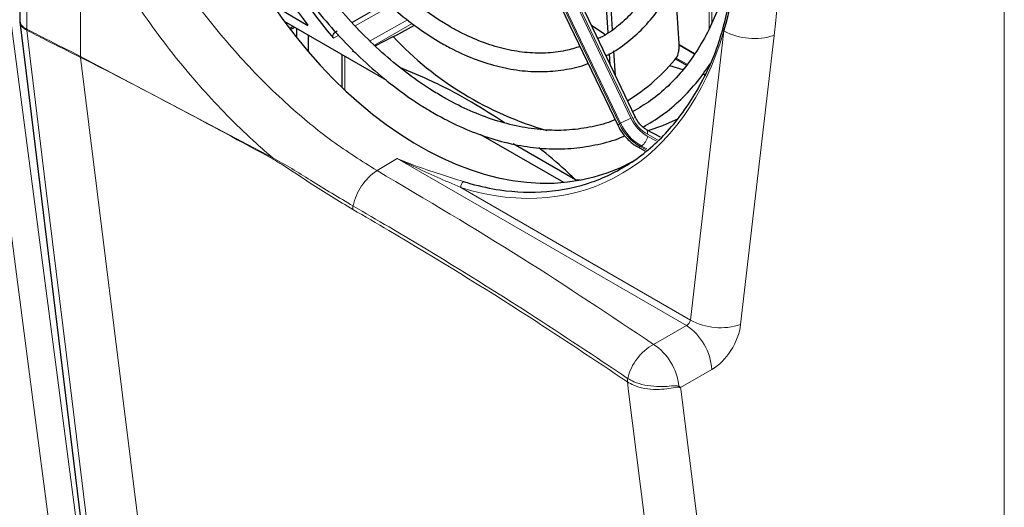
# Paper-space layout 'Blatt2' of a CAD drawing. Header units: millimetres. Extents: x 5 to 418, y 2 to 292.
# Tile 39 of 73: x 124 to 156, y 176 to 192. Entities that reach past the tile are written whole.
import ezdxf

# ---------------------------------------------------------------- set-up
doc = ezdxf.new("R2010")
doc.units = ezdxf.units.MM

psp = doc.layouts.new('Blatt2')

# ---------------------------------------------------------------- linework, layer by layer
at = {"color": 7, "linetype": 'Continuous', "lineweight": 18}
for p, q in [((156.178, 104.438), (156.178, 211.743)), ((139.463, 197.089), (143.694, 188.238)), ((143.732, 188.26), (139.501, 197.111)), ((139.84, 197.274), (144.07, 188.424)), ((144.129, 188.418), (139.887, 197.294)), ((126.219, 195.336), (126.219, 190.431)), ((124.474, 194.822), (124.474, 191.312)), ((146.602, 191.318), (146.602, 193.155)), ((146.697, 192.958), (146.697, 191.52)), ((136.281, 192.074), (135.127, 191.419)), ((135.612, 190.931), (136.824, 191.619)), ((124.474, 191.312), (124.474, 191.312)), ((124.476, 191.277), (124.476, 191.277)), ((133, 191.339), (133.112, 191.409)), ((136.98, 191.499), (135.748, 190.799)), ((134.594, 191.117), (134.421, 191.018)), ((145.998, 181.878), (147.085, 191.258)), ((148.712, 191.112), (147.625, 181.733)), ((146.126, 190.504), (145.633, 190.789)), ((126.219, 190.431), (132.46, 187.136)), ((126.219, 190.431), (126.219, 190.431)), ((126.221, 190.396), (128.454, 172.408)), ((126.221, 190.396), (126.221, 190.396)), ((134.791, 190.439), (134.791, 189.341)), ((145.538, 190.378), (145.891, 190.174)), ((146.412, 189.874), (146.503, 189.821)), ((143.694, 188.238), (143.732, 188.26)), ((144.934, 187.725), (144.604, 187.903)), ((144.614, 187.835), (144.889, 187.687)), ((144.411, 187.524), (144.373, 187.503)), ((144.373, 187.503), (144.56, 187.402)), ((144.59, 187.428), (144.411, 187.524)), ((136.491, 187.117), (135.838, 186.726)), ((145.867, 181.705), (136.491, 187.117)), ((138.549, 186.178), (145.998, 181.878)), ((144.805, 181.091), (145.867, 181.705)), ((146.692, 180.276), (145.679, 179.691)), ((143.957, 179.874), (143.956, 179.875)), ((143.963, 179.989), (143.964, 179.988))]:
    psp.add_line(p, q, dxfattribs=at)
at = {"color": 7, "linetype": 'Continuous', "lineweight": 25}
for p, q in [((139.41, 197.052), (143.64, 188.201)), ((144.217, 188.447), (139.975, 197.323)), ((124.248, 195.111), (124.248, 191.606)), ((143.333, 191.203), (143.198, 193.251)), ((143.473, 191.3), (143.335, 193.403)), ((145.631, 190.848), (145.499, 192.865)), ((132.452, 192.097), (133.594, 191.437)), ((136.164, 192.181), (135.024, 191.534)), ((132.823, 191.575), (136.144, 189.658)), ((133.028, 191.302), (133.158, 191.382)), ((133.238, 191.034), (133.238, 191.335)), ((136.443, 191.105), (137.046, 191.447)), ((133.615, 190.578), (133.615, 191.118)), ((135.771, 190.777), (136.36, 191.071)), ((136.36, 191.071), (136.443, 191.105)), ((146.134, 190.515), (145.633, 190.804)), ((134.693, 190.495), (134.693, 189.433)), ((135.156, 190.536), (135.037, 190.605)), ((143.401, 190.154), (143.377, 190.522)), ((143.572, 189.797), (143.519, 190.611)), ((145.514, 190.347), (145.868, 190.142)), ((145.758, 189.989), (145.326, 190.122)), ((146.503, 189.821), (146.388, 189.842)), ((139.195, 187.897), (141.878, 186.348)), ((145.03, 187.809), (144.579, 188.052)), ((142.272, 186.428), (140.246, 187.597)), ((144.297, 187.493), (144.524, 187.371)), ((142.418, 186.421), (142.272, 186.428))]:
    psp.add_line(p, q, dxfattribs=at)
at = {"color": 7, "linetype": 'Continuous', "lineweight": 18, "flags": 128}
for points in [[(125.336, 174.239), (125.204, 175.249), (124.675, 179.29), (122.976, 192.273)], [(123.862, 192.344), (125.042, 183.324), (126.221, 174.31)], [(124.476, 191.277), (124.599, 190.272), (125.089, 186.249), (125.879, 179.779), (126.139, 177.645), (126.668, 173.31)], [(144.604, 187.903), (144.611, 187.945), (144.612, 187.983), (144.607, 188.013), (144.596, 188.037), (144.58, 188.051)], [(146.202, 162.043), (145.984, 163.781), (145.094, 170.839), (144.512, 175.456), (143.995, 179.564), (143.956, 179.875)], [(145.679, 179.691), (145.686, 179.637), (146.759, 171.126), (147.337, 166.535), (147.904, 162.042)]]:
    psp.add_lwpolyline(points, dxfattribs=at)
at = {"color": 7, "linetype": 'Continuous', "lineweight": 25, "flags": 128}
for points in [[(124.251, 191.551), (124.455, 189.884), (126.443, 173.588)], [(143.269, 191.115), (143.188, 191.166), (142.791, 191.432)], [(144.624, 188.027), (145.109, 188.188), (145.616, 188.413)]]:
    psp.add_lwpolyline(points, dxfattribs=at)
at = {"color": 7, "linetype": 'Continuous', "lineweight": 25}
for centre, radius, start, end in [((149.893, 204.003), 20.198, 205.9194, 220.0042), ((150.601, 204.34), 21.347, 205.8735, 217.187), ((144.37, 198.599), 10.993, 223.2238, 254.0189), ((140.731, 194.256), 6.174, 301.499, 321.5265)]:
    psp.add_arc(centre, radius, start, end, dxfattribs=at)
at = {"color": 7, "linetype": 'Continuous', "lineweight": 18}
for centre, radius, start, end in [((124.775, 191.312), 0.301, 179.8788, 186.5072), ((124.775, 191.312), 0.301, 180.0377, 186.6688), ((148.067, 193.072), 2.063, 241.565, 288.2091), ((126.522, 190.43), 0.303, 179.8797, 186.4554), ((126.522, 190.43), 0.303, 179.8789, 186.4546), ((145.466, 185.105), 3.6, 112.8066, 118.7956), ((145.258, 188.976), 1.31, 204.917, 240.5225), ((144.234, 188.245), 0.203, 94.6747, 121.2735), ((145.168, 188.901), 1.146, 204.917, 240.5225), ((143.743, 188.11), 0.138, 111.0686, 138.612), ((145.179, 188.928), 1.637, 204.917, 240.5225), ((145.217, 188.95), 1.637, 204.917, 240.5225), ((144.104, 187.946), 0.522, 306.0507, 347.7117), ((144.326, 187.567), 0.0793, 248.7879, 306.3802), ((132.749, 187.135), 0.288, 179.8789, 186.8213), ((136.849, 185.197), 1.833, 123.4663, 167.878), ((138.773, 186.192), 0.224, 126.3433, 183.5711), ((135.392, 185.505), 0.345, 167.1504, 186.1053), ((144.844, 180.162), 1.851, 3.5413, 56.4629), ((146.98, 183.693), 2.063, 241.565, 288.2091), ((145.65, 179.576), 1.735, 119.1484, 166.2637), ((143.767, 179.536), 1.87, 6.0869, 56.2896), ((144.273, 179.911), 0.32, 165.9229, 186.5137), ((144.276, 179.911), 0.321, 166.1942, 186.7556), ((145.242, 179.918), 0.426, 329.4759, 334.4356), ((277.457, 470.339), 332.891, 241.64077, 242.80828), ((277.457, 470.278), 332.883, 241.64019, 242.80847)]:
    psp.add_arc(centre, radius, start, end, dxfattribs=at)
at = {"color": 7, "linetype": 'Continuous', "lineweight": 25}
for centre, major_axis, start_param, end_param in [((138.517, 199.215), (-5.017, 12.472), 0.077873, 3.215651), ((137.924, 198.891), (-5.084, 12.639), 3.83229, 4.201286)]:
    psp.add_ellipse(centre, major_axis=major_axis, ratio=0.65101, start_param=start_param, end_param=end_param, dxfattribs=at)
at = {"color": 7, "linetype": 'Continuous', "lineweight": 18}
for centre, major_axis, ratio, start_param, end_param in [((137.924, 198.891), (-5.084, 12.639), 0.65101, 2.652831, 3.83229), ((145.864, 181.84), (0.104, 0.132), 0.651661, 4.038061, 5.451428), ((146.675, 181.355), (0.685, 1.144), 0.587531, 3.953902, 5.36727)]:
    psp.add_ellipse(centre, major_axis=major_axis, ratio=ratio, start_param=start_param, end_param=end_param, dxfattribs=at)
at = {"color": 7, "linetype": 'Continuous', "lineweight": 25}
for points, knots in [([(144.46, 202.447), (144.558, 202.229), (144.794, 201.708), (145.095, 200.852), (145.368, 199.897), (145.569, 198.938), (145.697, 197.988), (145.752, 197.057), (145.733, 196.155), (145.64, 195.292), (145.476, 194.478), (145.241, 193.722), (144.94, 193.032), (144.576, 192.414), (144.154, 191.874), (143.674, 191.425), (143.285, 191.133), (143.045, 191.023), (142.997, 191.001)], [0, 0, 0, 0, 0.047745, 0.114528, 0.181301, 0.248052, 0.314775, 0.381461, 0.448109, 0.514721, 0.581308, 0.647891, 0.714508, 0.781225, 0.848136, 0.915353, 0.982965, 1, 1, 1, 1]), ([(143.259, 190.452), (143.265, 190.454), (143.481, 190.547), (143.868, 190.819), (144.408, 191.269), (144.886, 191.818), (145.305, 192.444), (145.658, 193.147), (145.942, 193.918), (146.153, 194.749), (146.29, 195.631), (146.351, 196.555), (146.336, 197.511), (146.244, 198.489), (146.077, 199.478), (145.839, 200.47), (145.525, 201.45), (145.238, 202.212), (145.036, 202.633), (144.983, 202.744)], [0, 0, 0, 0, 0.00177, 0.065819, 0.129913, 0.1942, 0.258762, 0.323603, 0.388676, 0.453911, 0.519242, 0.584616, 0.649996, 0.715364, 0.780715, 0.846049, 0.911371, 0.976688, 1, 1, 1, 1]), ([(138.204, 191.394), (138.083, 191.467), (137.729, 191.679), (137.151, 192.097), (136.483, 192.674), (135.842, 193.329), (135.236, 194.053), (134.673, 194.841), (134.186, 195.622), (133.916, 196.156), (133.795, 196.394)], [0, 0, 0, 0, 0.071231, 0.207728, 0.344262, 0.480788, 0.617341, 0.753936, 0.890573, 1, 1, 1, 1]), ([(133.276, 196.099), (133.341, 195.964), (133.556, 195.519), (133.983, 194.805), (134.547, 193.969), (135.162, 193.194), (135.817, 192.484), (136.506, 191.85), (137.203, 191.305), (137.677, 191.014), (137.904, 190.875)], [0, 0, 0, 0, 0.05921, 0.194916, 0.330661, 0.466461, 0.602327, 0.738267, 0.874275, 1, 1, 1, 1]), ([(137.946, 189.13), (137.809, 189.212), (137.408, 189.451), (136.752, 189.915), (135.991, 190.546), (135.256, 191.258), (134.553, 192.041), (133.888, 192.891), (133.269, 193.801), (132.735, 194.687), (132.436, 195.286), (132.305, 195.548)], [0, 0, 0, 0, 0.062934, 0.183318, 0.303726, 0.424126, 0.544538, 0.664975, 0.78544, 0.905931, 1, 1, 1, 1]), ([(131.78, 195.25), (131.936, 194.944), (132.267, 194.295), (132.842, 193.354), (133.485, 192.426), (134.175, 191.559), (134.904, 190.758), (135.669, 190.029), (136.462, 189.381), (137.126, 188.919), (137.524, 188.683), (137.646, 188.61)], [0, 0, 0, 0, 0.106883, 0.226748, 0.346639, 0.466565, 0.586533, 0.706544, 0.826599, 0.946684, 1, 1, 1, 1]), ([(147.563, 195.006), (147.562, 194.974), (147.545, 194.606), (147.442, 193.941), (147.253, 193.024), (146.985, 192.168), (146.652, 191.377), (146.255, 190.657), (145.796, 190.014), (145.28, 189.456), (144.726, 188.986), (144.322, 188.752), (144.126, 188.638)], [0, 0, 0, 0, 0.01065, 0.120965, 0.23126, 0.341555, 0.451895, 0.562348, 0.673008, 0.783983, 0.895376, 1, 1, 1, 1]), ([(138.64, 186.373), (138.719, 186.349), (139.115, 186.229), (140.031, 186.036), (141.371, 185.987), (142.818, 186.295), (144.141, 186.958), (145.287, 187.948), (146.235, 189.263), (146.942, 190.758), (147.201, 191.91), (147.32, 192.439)], [0, 0, 0, 0, 0.019463, 0.097406, 0.226517, 0.359364, 0.488466, 0.621232, 0.751776, 0.88604, 1, 1, 1, 1]), ([(124.249, 191.606), (124.249, 191.6), (124.248, 191.583), (124.252, 191.56), (124.261, 191.527), (124.274, 191.495), (124.299, 191.453), (124.331, 191.413), (124.372, 191.376), (124.413, 191.347), (124.446, 191.327), (124.467, 191.316), (124.474, 191.312)], [0, 0, 0, 0, 0.054782, 0.155476, 0.206066, 0.352899, 0.452127, 0.602932, 0.749812, 0.849073, 0.94941, 1, 1, 1, 1]), ([(124.253, 191.605), (124.251, 191.595), (124.246, 191.576), (124.253, 191.558), (124.257, 191.549)], [0, 0, 0, 0, 0.501465, 1, 1, 1, 1]), ([(142.42, 190.753), (142.265, 190.704), (141.906, 190.588), (141.303, 190.525), (140.628, 190.544), (139.933, 190.667), (139.23, 190.888), (138.651, 191.145), (138.31, 191.335), (138.204, 191.394)], [0, 0, 0, 0, 0.123944, 0.28623, 0.447816, 0.608489, 0.768333, 0.927573, 1, 1, 1, 1]), ([(134.421, 191.018), (134.415, 191.027), (134.403, 191.045), (134.397, 191.077), (134.403, 191.115), (134.426, 191.164), (134.474, 191.219), (134.521, 191.246), (134.546, 191.26)], [0, 0, 0, 0, 0.106602, 0.213607, 0.313085, 0.468562, 0.721381, 1, 1, 1, 1]), ([(137.904, 190.875), (138.035, 190.802), (138.414, 190.591), (139.047, 190.315), (139.8, 190.081), (140.545, 189.95), (141.275, 189.919), (141.976, 190.001), (142.447, 190.1), (142.671, 190.197), (142.683, 190.203)], [0, 0, 0, 0, 0.080856, 0.23357, 0.386177, 0.538387, 0.69001, 0.840917, 0.991118, 1, 1, 1, 1]), ([(145.565, 190.414), (145.575, 190.432), (145.595, 190.467), (145.618, 190.561), (145.632, 190.671), (145.635, 190.771), (145.632, 190.828), (145.631, 190.848)], [0, 0, 0, 0, 0.2236992, 0.4475477, 0.6671584, 0.8800268, 1, 1, 1, 1]), ([(139.968, 188.281), (139.618, 188.505), (138.889, 188.971), (137.767, 189.573), (136.946, 189.914), (136.598, 190.059)], [0, 0, 0, 0, 0.346889, 0.723694, 1, 1, 1, 1]), ([(144.461, 188.137), (144.672, 188.262), (145.105, 188.519), (145.695, 189.024), (146.224, 189.584), (146.52, 190.013), (146.657, 190.213)], [0, 0, 0, 0, 0.249003, 0.510253, 0.772081, 1, 1, 1, 1]), ([(143.553, 188.381), (143.51, 188.362), (143.246, 188.243), (142.723, 188.121), (141.989, 188.022), (141.226, 188.032), (140.444, 188.141), (139.651, 188.348), (138.866, 188.648), (138.298, 188.93), (137.997, 189.101), (137.946, 189.13)], [0, 0, 0, 0, 0.027053, 0.164477, 0.30177, 0.438655, 0.575012, 0.710863, 0.84631, 0.974109, 1, 1, 1, 1]), ([(137.646, 188.61), (137.793, 188.529), (138.216, 188.292), (138.923, 187.973), (139.764, 187.687), (140.599, 187.502), (141.421, 187.42), (142.224, 187.438), (142.996, 187.566), (143.539, 187.707), (143.809, 187.833), (143.848, 187.851)], [0, 0, 0, 0, 0.069117, 0.199827, 0.330483, 0.46092, 0.591033, 0.720733, 0.849983, 0.978831, 1, 1, 1, 1]), ([(144.579, 188.052), (144.548, 188.07), (144.458, 188.125), (144.323, 188.257), (144.251, 188.387), (144.217, 188.447)], [0, 0, 0, 0, 0.220214, 0.642097, 1, 1, 1, 1]), ([(143.64, 188.201), (143.672, 188.14), (143.762, 187.967), (143.965, 187.723), (144.168, 187.565), (144.282, 187.501), (144.297, 187.493)], [0, 0, 0, 0, 0.206811, 0.58494, 0.943021, 1, 1, 1, 1]), ([(142.272, 186.428), (142.165, 186.531), (141.797, 186.884), (141.38, 187.227), (141.085, 187.47)], [0, 0, 0, 0, 0.29079, 1, 1, 1, 1])]:
    psp.add_open_spline(points, degree=3, knots=knots, dxfattribs=at)
at = {"color": 7, "linetype": 'Continuous', "lineweight": 18}
for points, knots in [([(127.654, 195.971), (127.992, 195.314), (128.679, 193.981), (129.962, 192.105), (131.396, 190.36), (132.881, 188.882), (134.382, 187.638), (135.349, 187.033), (135.838, 186.726)], [0, 0, 0, 0, 0.169868, 0.344661, 0.514515, 0.689304, 0.842835, 1, 1, 1, 1]), ([(149.214, 195.45), (149.123, 194.736), (148.953, 193.408), (148.808, 191.972), (148.726, 191.237), (148.712, 191.112)], [0, 0, 0, 0, 0.491344, 0.913556, 1, 1, 1, 1]), ([(132.46, 187.136), (132.279, 187.293), (131.529, 187.942), (130.248, 189.238), (128.706, 191.117), (127.336, 193.168), (126.562, 194.608), (126.219, 195.336), (126.219, 195.336)], [0, 0, 0, 0, 0.07384, 0.305127, 0.536422, 0.768207, 0.999998, 1, 1, 1, 1]), ([(124.259, 191.55), (124.259, 191.536), (124.257, 191.475), (124.325, 191.374), (124.426, 191.31), (124.476, 191.277)], [0, 0, 0, 0, 0.125107, 0.562481, 1, 1, 1, 1]), ([(124.474, 191.312), (124.677, 191.209), (125.257, 190.914), (125.84, 190.621), (126.219, 190.431)], [0, 0, 0, 0, 0.349567, 1, 1, 1, 1]), ([(126.221, 190.396), (125.842, 190.587), (125.259, 190.88), (124.679, 191.174), (124.476, 191.277)], [0, 0, 0, 0, 0.650433, 1, 1, 1, 1]), ([(132.462, 187.101), (130.406, 188.215), (128.349, 189.329), (126.221, 190.396), (126.221, 190.396)], [0, 0, 0, 0, 0.999998, 1, 1, 1, 1]), ([(132.46, 187.136), (132.663, 187.024), (133.07, 186.799), (133.944, 186.241), (134.6, 185.852), (135.056, 185.582)], [0, 0, 0, 0, 0.231838, 0.465162, 1, 1, 1, 1]), ([(136.491, 187.117), (136.495, 187.116), (136.676, 187.04), (137.136, 186.86), (137.87, 186.609), (138.383, 186.452), (138.64, 186.373)], [0, 0, 0, 0, 0.004856, 0.244034, 0.620446, 1, 1, 1, 1]), ([(136.491, 187.117), (136.495, 187.115), (136.665, 187.031), (137.366, 186.696), (138.039, 186.402), (138.549, 186.178)], [0, 0, 0, 0, 0.004883, 0.244444, 1, 1, 1, 1]), ([(135.05, 185.469), (134.591, 185.743), (133.839, 186.194), (132.97, 186.792), (132.567, 187.037), (132.462, 187.101)], [0, 0, 0, 0, 0.536967, 0.88044, 1, 1, 1, 1]), ([(135.838, 186.726), (137.425, 185.787), (140.509, 183.961), (143.401, 182.029), (144.805, 181.091)], [0, 0, 0, 0, 0.514533, 1, 1, 1, 1]), ([(135.056, 185.582), (135.446, 185.354), (137.396, 184.216), (140.401, 182.369), (142.908, 180.694), (143.963, 179.989)], [0, 0, 0, 0, 0.126432, 0.632253, 1, 1, 1, 1]), ([(143.956, 179.875), (142.9, 180.58), (140.394, 182.256), (137.389, 184.103), (135.439, 185.241), (135.05, 185.469)], [0, 0, 0, 0, 0.367746, 0.873568, 1, 1, 1, 1]), ([(145.609, 179.702), (145.573, 179.7), (145.463, 179.695), (145.222, 179.643), (144.881, 179.622), (144.505, 179.653), (144.179, 179.744), (144.022, 179.836), (143.957, 179.874)], [0, 0, 0, 0, 0.0795365, 0.2444066, 0.4285491, 0.6394011, 0.8500007, 1, 1, 1, 1]), ([(143.964, 179.988), (144.029, 179.95), (144.186, 179.858), (144.513, 179.761), (144.892, 179.719), (145.236, 179.722), (145.482, 179.756), (145.59, 179.74), (145.626, 179.734)], [0, 0, 0, 0, 0.1474781, 0.3547994, 0.5632276, 0.746761, 0.9143132, 1, 1, 1, 1]), ([(145.679, 179.691), (145.679, 179.692), (145.676, 179.692), (145.667, 179.693), (145.645, 179.696), (145.624, 179.699), (145.609, 179.702)], [0, 0, 0, 0, 0.035661, 0.13004, 0.36012, 1, 1, 1, 1]), ([(145.626, 179.734), (145.638, 179.725), (145.654, 179.712), (145.67, 179.699), (145.677, 179.694), (145.679, 179.692), (145.679, 179.691)], [0, 0, 0, 0, 0.639884, 0.869961, 0.964339, 1, 1, 1, 1])]:
    psp.add_open_spline(points, degree=3, knots=knots, dxfattribs=at)

doc.saveas('drawing.dxf')
